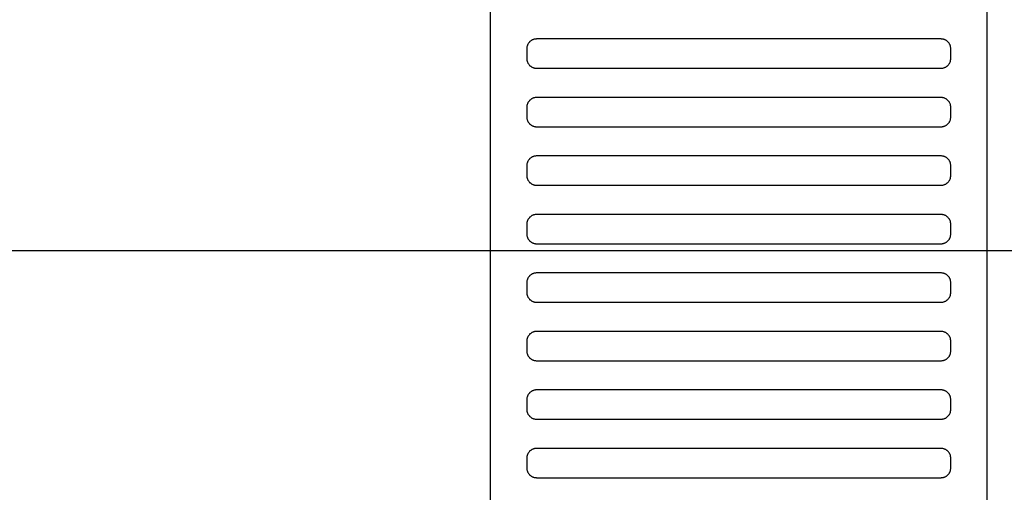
# Model space of a CAD drawing. Header units: millimetres. Extents: x -32221 to 212500, y 31663 to 93766.
# Tile 201 of 256: x 88692 to 88894, y 35692 to 35789. Entities that reach past the tile are written whole.
import ezdxf

# ---------------------------------------------------------------- set-up
doc = ezdxf.new("R2010")
doc.units = ezdxf.units.MM
doc.linetypes.add('DASHDOTX2', pattern=[50.8, 25.4, -12.7, 0, -12.7])
doc.layers.add('osie', color=251, linetype='Continuous')
doc.layers.add('Wyposazenie', color=251, linetype='Continuous')

msp = doc.modelspace()

# ---------------------------------------------------------------- linework, layer by layer
at = {"layer": 'osie', "color": 251, "linetype": 'DASHDOTX2', "ltscale": 20, "true_color": 0x636466}
msp.add_line((79505.274, 35741.817), (89040.035, 35741.817), dxfattribs=at)
at = {"layer": 'Wyposazenie', "color": 251, "true_color": 0x636466}
for points in [[(88890.133, 34725.227), (88890.133, 36240.187), (88788.133, 36240.187), (88788.133, 34725.227)], [(88880.633, 35779.187), (88880.736, 35779.19), (88880.837, 35779.197), (88880.937, 35779.21), (88881.035, 35779.228), (88881.132, 35779.25), (88881.227, 35779.277), (88881.32, 35779.308), (88881.411, 35779.344), (88881.499, 35779.384), (88881.586, 35779.429), (88881.669, 35779.477), (88881.75, 35779.529), (88881.829, 35779.585), (88881.904, 35779.644), (88881.977, 35779.707), (88882.047, 35779.773), (88882.113, 35779.843), (88882.176, 35779.915), (88882.235, 35779.991), (88882.291, 35780.069), (88882.343, 35780.15), (88882.391, 35780.234), (88882.435, 35780.32), (88882.475, 35780.409), (88882.511, 35780.5), (88882.543, 35780.593), (88882.57, 35780.687), (88882.592, 35780.784), (88882.61, 35780.883), (88882.622, 35780.983), (88882.63, 35781.084), (88882.633, 35781.187), (88882.633, 35783.187), (88882.63, 35783.29), (88882.622, 35783.391), (88882.61, 35783.491), (88882.592, 35783.59), (88882.57, 35783.686), (88882.543, 35783.781), (88882.511, 35783.874), (88882.475, 35783.965), (88882.435, 35784.054), (88882.391, 35784.14), (88882.343, 35784.224), (88882.291, 35784.305), (88882.235, 35784.383), (88882.176, 35784.459), (88882.113, 35784.531), (88882.047, 35784.601), (88881.977, 35784.667), (88881.904, 35784.73), (88881.829, 35784.789), (88881.75, 35784.845), (88881.669, 35784.897), (88881.586, 35784.945), (88881.499, 35784.99), (88881.411, 35785.03), (88881.32, 35785.065), (88881.227, 35785.097), (88881.132, 35785.124), (88881.035, 35785.146), (88880.937, 35785.164), (88880.837, 35785.177), (88880.736, 35785.184), (88880.633, 35785.187), (88797.633, 35785.187), (88797.53, 35785.184), (88797.428, 35785.177), (88797.328, 35785.164), (88797.23, 35785.146), (88797.133, 35785.124), (88797.038, 35785.097), (88796.945, 35785.065), (88796.855, 35785.03), (88796.766, 35784.99), (88796.68, 35784.945), (88796.596, 35784.897), (88796.515, 35784.845), (88796.436, 35784.789), (88796.361, 35784.73), (88796.288, 35784.667), (88796.219, 35784.601), (88796.153, 35784.531), (88796.09, 35784.459), (88796.03, 35784.383), (88795.975, 35784.305), (88795.922, 35784.224), (88795.874, 35784.14), (88795.83, 35784.054), (88795.79, 35783.965), (88795.754, 35783.874), (88795.723, 35783.781), (88795.696, 35783.686), (88795.673, 35783.59), (88795.656, 35783.491), (88795.643, 35783.391), (88795.635, 35783.29), (88795.633, 35783.187), (88795.633, 35781.187), (88795.635, 35781.084), (88795.643, 35780.983), (88795.656, 35780.883), (88795.673, 35780.784), (88795.696, 35780.687), (88795.723, 35780.593), (88795.754, 35780.5), (88795.79, 35780.409), (88795.83, 35780.32), (88795.874, 35780.234), (88795.922, 35780.15), (88795.975, 35780.069), (88796.03, 35779.991), (88796.09, 35779.915), (88796.153, 35779.843), (88796.219, 35779.773), (88796.288, 35779.707), (88796.361, 35779.644), (88796.436, 35779.585), (88796.515, 35779.529), (88796.596, 35779.477), (88796.68, 35779.429), (88796.766, 35779.384), (88796.855, 35779.344), (88796.945, 35779.308), (88797.038, 35779.277), (88797.133, 35779.25), (88797.23, 35779.228), (88797.328, 35779.21), (88797.428, 35779.197), (88797.53, 35779.19), (88797.633, 35779.187)], [(88880.633, 35767.187), (88880.736, 35767.19), (88880.837, 35767.197), (88880.937, 35767.21), (88881.035, 35767.228), (88881.132, 35767.25), (88881.227, 35767.277), (88881.32, 35767.308), (88881.411, 35767.344), (88881.499, 35767.384), (88881.586, 35767.429), (88881.669, 35767.477), (88881.75, 35767.529), (88881.829, 35767.585), (88881.904, 35767.644), (88881.977, 35767.707), (88882.047, 35767.773), (88882.113, 35767.843), (88882.176, 35767.915), (88882.235, 35767.991), (88882.291, 35768.069), (88882.343, 35768.15), (88882.391, 35768.234), (88882.435, 35768.32), (88882.475, 35768.409), (88882.511, 35768.5), (88882.543, 35768.593), (88882.57, 35768.687), (88882.592, 35768.784), (88882.61, 35768.883), (88882.622, 35768.983), (88882.63, 35769.084), (88882.633, 35769.187), (88882.633, 35771.187), (88882.63, 35771.29), (88882.622, 35771.391), (88882.61, 35771.491), (88882.592, 35771.59), (88882.57, 35771.686), (88882.543, 35771.781), (88882.511, 35771.874), (88882.475, 35771.965), (88882.435, 35772.054), (88882.391, 35772.14), (88882.343, 35772.224), (88882.291, 35772.305), (88882.235, 35772.383), (88882.176, 35772.459), (88882.113, 35772.531), (88882.047, 35772.601), (88881.977, 35772.667), (88881.904, 35772.73), (88881.829, 35772.789), (88881.75, 35772.845), (88881.669, 35772.897), (88881.586, 35772.945), (88881.499, 35772.99), (88881.411, 35773.03), (88881.32, 35773.065), (88881.227, 35773.097), (88881.132, 35773.124), (88881.035, 35773.146), (88880.937, 35773.164), (88880.837, 35773.177), (88880.736, 35773.184), (88880.633, 35773.187), (88797.633, 35773.187), (88797.53, 35773.184), (88797.428, 35773.177), (88797.328, 35773.164), (88797.23, 35773.146), (88797.133, 35773.124), (88797.038, 35773.097), (88796.945, 35773.065), (88796.855, 35773.03), (88796.766, 35772.99), (88796.68, 35772.945), (88796.596, 35772.897), (88796.515, 35772.845), (88796.436, 35772.789), (88796.361, 35772.73), (88796.288, 35772.667), (88796.219, 35772.601), (88796.153, 35772.531), (88796.09, 35772.459), (88796.03, 35772.383), (88795.975, 35772.305), (88795.922, 35772.224), (88795.874, 35772.14), (88795.83, 35772.054), (88795.79, 35771.965), (88795.754, 35771.874), (88795.723, 35771.781), (88795.696, 35771.686), (88795.673, 35771.59), (88795.656, 35771.491), (88795.643, 35771.391), (88795.635, 35771.29), (88795.633, 35771.187), (88795.633, 35769.187), (88795.635, 35769.084), (88795.643, 35768.983), (88795.656, 35768.883), (88795.673, 35768.784), (88795.696, 35768.687), (88795.723, 35768.593), (88795.754, 35768.5), (88795.79, 35768.409), (88795.83, 35768.32), (88795.874, 35768.234), (88795.922, 35768.15), (88795.975, 35768.069), (88796.03, 35767.991), (88796.09, 35767.915), (88796.153, 35767.843), (88796.219, 35767.773), (88796.288, 35767.707), (88796.361, 35767.644), (88796.436, 35767.585), (88796.515, 35767.529), (88796.596, 35767.477), (88796.68, 35767.429), (88796.766, 35767.384), (88796.855, 35767.344), (88796.945, 35767.308), (88797.038, 35767.277), (88797.133, 35767.25), (88797.23, 35767.228), (88797.328, 35767.21), (88797.428, 35767.197), (88797.53, 35767.19), (88797.633, 35767.187)], [(88880.633, 35755.187), (88880.736, 35755.19), (88880.837, 35755.197), (88880.937, 35755.21), (88881.035, 35755.228), (88881.132, 35755.25), (88881.227, 35755.277), (88881.32, 35755.308), (88881.411, 35755.344), (88881.499, 35755.384), (88881.586, 35755.429), (88881.669, 35755.477), (88881.75, 35755.529), (88881.829, 35755.585), (88881.904, 35755.644), (88881.977, 35755.707), (88882.047, 35755.773), (88882.113, 35755.843), (88882.176, 35755.915), (88882.235, 35755.991), (88882.291, 35756.069), (88882.343, 35756.15), (88882.391, 35756.234), (88882.435, 35756.32), (88882.475, 35756.409), (88882.511, 35756.5), (88882.543, 35756.593), (88882.57, 35756.687), (88882.592, 35756.784), (88882.61, 35756.883), (88882.622, 35756.983), (88882.63, 35757.084), (88882.633, 35757.187), (88882.633, 35759.187), (88882.63, 35759.29), (88882.622, 35759.391), (88882.61, 35759.491), (88882.592, 35759.59), (88882.57, 35759.686), (88882.543, 35759.781), (88882.511, 35759.874), (88882.475, 35759.965), (88882.435, 35760.054), (88882.391, 35760.14), (88882.343, 35760.224), (88882.291, 35760.305), (88882.235, 35760.383), (88882.176, 35760.459), (88882.113, 35760.531), (88882.047, 35760.601), (88881.977, 35760.667), (88881.904, 35760.73), (88881.829, 35760.789), (88881.75, 35760.845), (88881.669, 35760.897), (88881.586, 35760.945), (88881.499, 35760.99), (88881.411, 35761.03), (88881.32, 35761.065), (88881.227, 35761.097), (88881.132, 35761.124), (88881.035, 35761.146), (88880.937, 35761.164), (88880.837, 35761.177), (88880.736, 35761.184), (88880.633, 35761.187), (88797.633, 35761.187), (88797.53, 35761.184), (88797.428, 35761.177), (88797.328, 35761.164), (88797.23, 35761.146), (88797.133, 35761.124), (88797.038, 35761.097), (88796.945, 35761.065), (88796.855, 35761.03), (88796.766, 35760.99), (88796.68, 35760.945), (88796.596, 35760.897), (88796.515, 35760.845), (88796.436, 35760.789), (88796.361, 35760.73), (88796.288, 35760.667), (88796.219, 35760.601), (88796.153, 35760.531), (88796.09, 35760.459), (88796.03, 35760.383), (88795.975, 35760.305), (88795.922, 35760.224), (88795.874, 35760.14), (88795.83, 35760.054), (88795.79, 35759.965), (88795.754, 35759.874), (88795.723, 35759.781), (88795.696, 35759.686), (88795.673, 35759.59), (88795.656, 35759.491), (88795.643, 35759.391), (88795.635, 35759.29), (88795.633, 35759.187), (88795.633, 35757.187), (88795.635, 35757.084), (88795.643, 35756.983), (88795.656, 35756.883), (88795.673, 35756.784), (88795.696, 35756.687), (88795.723, 35756.593), (88795.754, 35756.5), (88795.79, 35756.409), (88795.83, 35756.32), (88795.874, 35756.234), (88795.922, 35756.15), (88795.975, 35756.069), (88796.03, 35755.991), (88796.09, 35755.915), (88796.153, 35755.843), (88796.219, 35755.773), (88796.288, 35755.707), (88796.361, 35755.644), (88796.436, 35755.585), (88796.515, 35755.529), (88796.596, 35755.477), (88796.68, 35755.429), (88796.766, 35755.384), (88796.855, 35755.344), (88796.945, 35755.308), (88797.038, 35755.277), (88797.133, 35755.25), (88797.23, 35755.228), (88797.328, 35755.21), (88797.428, 35755.197), (88797.53, 35755.19), (88797.633, 35755.187)], [(88880.633, 35743.187), (88880.736, 35743.19), (88880.837, 35743.197), (88880.937, 35743.21), (88881.035, 35743.228), (88881.132, 35743.25), (88881.227, 35743.277), (88881.32, 35743.308), (88881.411, 35743.344), (88881.499, 35743.384), (88881.586, 35743.429), (88881.669, 35743.477), (88881.75, 35743.529), (88881.829, 35743.585), (88881.904, 35743.644), (88881.977, 35743.707), (88882.047, 35743.773), (88882.113, 35743.843), (88882.176, 35743.915), (88882.235, 35743.991), (88882.291, 35744.069), (88882.343, 35744.15), (88882.391, 35744.234), (88882.435, 35744.32), (88882.475, 35744.409), (88882.511, 35744.5), (88882.543, 35744.593), (88882.57, 35744.687), (88882.592, 35744.784), (88882.61, 35744.883), (88882.622, 35744.983), (88882.63, 35745.084), (88882.633, 35745.187), (88882.633, 35747.187), (88882.63, 35747.29), (88882.622, 35747.391), (88882.61, 35747.491), (88882.592, 35747.59), (88882.57, 35747.686), (88882.543, 35747.781), (88882.511, 35747.874), (88882.475, 35747.965), (88882.435, 35748.054), (88882.391, 35748.14), (88882.343, 35748.224), (88882.291, 35748.305), (88882.235, 35748.383), (88882.176, 35748.459), (88882.113, 35748.531), (88882.047, 35748.601), (88881.977, 35748.667), (88881.904, 35748.73), (88881.829, 35748.789), (88881.75, 35748.845), (88881.669, 35748.897), (88881.586, 35748.945), (88881.499, 35748.99), (88881.411, 35749.03), (88881.32, 35749.065), (88881.227, 35749.097), (88881.132, 35749.124), (88881.035, 35749.146), (88880.937, 35749.164), (88880.837, 35749.177), (88880.736, 35749.184), (88880.633, 35749.187), (88797.633, 35749.187), (88797.53, 35749.184), (88797.428, 35749.177), (88797.328, 35749.164), (88797.23, 35749.146), (88797.133, 35749.124), (88797.038, 35749.097), (88796.945, 35749.065), (88796.855, 35749.03), (88796.766, 35748.99), (88796.68, 35748.945), (88796.596, 35748.897), (88796.515, 35748.845), (88796.436, 35748.789), (88796.361, 35748.73), (88796.288, 35748.667), (88796.219, 35748.601), (88796.153, 35748.531), (88796.09, 35748.459), (88796.03, 35748.383), (88795.975, 35748.305), (88795.922, 35748.224), (88795.874, 35748.14), (88795.83, 35748.054), (88795.79, 35747.965), (88795.754, 35747.874), (88795.723, 35747.781), (88795.696, 35747.686), (88795.673, 35747.59), (88795.656, 35747.491), (88795.643, 35747.391), (88795.635, 35747.29), (88795.633, 35747.187), (88795.633, 35745.187), (88795.635, 35745.084), (88795.643, 35744.983), (88795.656, 35744.883), (88795.673, 35744.784), (88795.696, 35744.687), (88795.723, 35744.593), (88795.754, 35744.5), (88795.79, 35744.409), (88795.83, 35744.32), (88795.874, 35744.234), (88795.922, 35744.15), (88795.975, 35744.069), (88796.03, 35743.991), (88796.09, 35743.915), (88796.153, 35743.843), (88796.219, 35743.773), (88796.288, 35743.707), (88796.361, 35743.644), (88796.436, 35743.585), (88796.515, 35743.529), (88796.596, 35743.477), (88796.68, 35743.429), (88796.766, 35743.384), (88796.855, 35743.344), (88796.945, 35743.308), (88797.038, 35743.277), (88797.133, 35743.25), (88797.23, 35743.228), (88797.328, 35743.21), (88797.428, 35743.197), (88797.53, 35743.19), (88797.633, 35743.187)], [(88880.633, 35731.187), (88880.736, 35731.19), (88880.837, 35731.197), (88880.937, 35731.21), (88881.035, 35731.228), (88881.132, 35731.25), (88881.227, 35731.277), (88881.32, 35731.308), (88881.411, 35731.344), (88881.499, 35731.384), (88881.586, 35731.429), (88881.669, 35731.477), (88881.75, 35731.529), (88881.829, 35731.585), (88881.904, 35731.644), (88881.977, 35731.707), (88882.047, 35731.773), (88882.113, 35731.843), (88882.176, 35731.915), (88882.235, 35731.991), (88882.291, 35732.069), (88882.343, 35732.15), (88882.391, 35732.234), (88882.435, 35732.32), (88882.475, 35732.409), (88882.511, 35732.5), (88882.543, 35732.593), (88882.57, 35732.687), (88882.592, 35732.784), (88882.61, 35732.883), (88882.622, 35732.983), (88882.63, 35733.084), (88882.633, 35733.187), (88882.633, 35735.187), (88882.63, 35735.29), (88882.622, 35735.391), (88882.61, 35735.491), (88882.592, 35735.59), (88882.57, 35735.686), (88882.543, 35735.781), (88882.511, 35735.874), (88882.475, 35735.965), (88882.435, 35736.054), (88882.391, 35736.14), (88882.343, 35736.224), (88882.291, 35736.305), (88882.235, 35736.383), (88882.176, 35736.459), (88882.113, 35736.531), (88882.047, 35736.601), (88881.977, 35736.667), (88881.904, 35736.73), (88881.829, 35736.789), (88881.75, 35736.845), (88881.669, 35736.897), (88881.586, 35736.945), (88881.499, 35736.99), (88881.411, 35737.03), (88881.32, 35737.065), (88881.227, 35737.097), (88881.132, 35737.124), (88881.035, 35737.146), (88880.937, 35737.164), (88880.837, 35737.177), (88880.736, 35737.184), (88880.633, 35737.187), (88797.633, 35737.187), (88797.53, 35737.184), (88797.428, 35737.177), (88797.328, 35737.164), (88797.23, 35737.146), (88797.133, 35737.124), (88797.038, 35737.097), (88796.945, 35737.065), (88796.855, 35737.03), (88796.766, 35736.99), (88796.68, 35736.945), (88796.596, 35736.897), (88796.515, 35736.845), (88796.436, 35736.789), (88796.361, 35736.73), (88796.288, 35736.667), (88796.219, 35736.601), (88796.153, 35736.531), (88796.09, 35736.459), (88796.03, 35736.383), (88795.975, 35736.305), (88795.922, 35736.224), (88795.874, 35736.14), (88795.83, 35736.054), (88795.79, 35735.965), (88795.754, 35735.874), (88795.723, 35735.781), (88795.696, 35735.686), (88795.673, 35735.59), (88795.656, 35735.491), (88795.643, 35735.391), (88795.635, 35735.29), (88795.633, 35735.187), (88795.633, 35733.187), (88795.635, 35733.084), (88795.643, 35732.983), (88795.656, 35732.883), (88795.673, 35732.784), (88795.696, 35732.687), (88795.723, 35732.593), (88795.754, 35732.5), (88795.79, 35732.409), (88795.83, 35732.32), (88795.874, 35732.234), (88795.922, 35732.15), (88795.975, 35732.069), (88796.03, 35731.991), (88796.09, 35731.915), (88796.153, 35731.843), (88796.219, 35731.773), (88796.288, 35731.707), (88796.361, 35731.644), (88796.436, 35731.585), (88796.515, 35731.529), (88796.596, 35731.477), (88796.68, 35731.429), (88796.766, 35731.384), (88796.855, 35731.344), (88796.945, 35731.308), (88797.038, 35731.277), (88797.133, 35731.25), (88797.23, 35731.228), (88797.328, 35731.21), (88797.428, 35731.197), (88797.53, 35731.19), (88797.633, 35731.187)], [(88880.633, 35719.187), (88880.736, 35719.19), (88880.837, 35719.197), (88880.937, 35719.21), (88881.035, 35719.228), (88881.132, 35719.25), (88881.227, 35719.277), (88881.32, 35719.308), (88881.411, 35719.344), (88881.499, 35719.384), (88881.586, 35719.429), (88881.669, 35719.477), (88881.75, 35719.529), (88881.829, 35719.585), (88881.904, 35719.644), (88881.977, 35719.707), (88882.047, 35719.773), (88882.113, 35719.843), (88882.176, 35719.915), (88882.235, 35719.991), (88882.291, 35720.069), (88882.343, 35720.15), (88882.391, 35720.234), (88882.435, 35720.32), (88882.475, 35720.409), (88882.511, 35720.5), (88882.543, 35720.593), (88882.57, 35720.687), (88882.592, 35720.784), (88882.61, 35720.883), (88882.622, 35720.983), (88882.63, 35721.084), (88882.633, 35721.187), (88882.633, 35723.187), (88882.63, 35723.29), (88882.622, 35723.391), (88882.61, 35723.491), (88882.592, 35723.59), (88882.57, 35723.686), (88882.543, 35723.781), (88882.511, 35723.874), (88882.475, 35723.965), (88882.435, 35724.054), (88882.391, 35724.14), (88882.343, 35724.224), (88882.291, 35724.305), (88882.235, 35724.383), (88882.176, 35724.459), (88882.113, 35724.531), (88882.047, 35724.601), (88881.977, 35724.667), (88881.904, 35724.73), (88881.829, 35724.789), (88881.75, 35724.845), (88881.669, 35724.897), (88881.586, 35724.945), (88881.499, 35724.99), (88881.411, 35725.03), (88881.32, 35725.065), (88881.227, 35725.097), (88881.132, 35725.124), (88881.035, 35725.146), (88880.937, 35725.164), (88880.837, 35725.177), (88880.736, 35725.184), (88880.633, 35725.187), (88797.633, 35725.187), (88797.53, 35725.184), (88797.428, 35725.177), (88797.328, 35725.164), (88797.23, 35725.146), (88797.133, 35725.124), (88797.038, 35725.097), (88796.945, 35725.065), (88796.855, 35725.03), (88796.766, 35724.99), (88796.68, 35724.945), (88796.596, 35724.897), (88796.515, 35724.845), (88796.436, 35724.789), (88796.361, 35724.73), (88796.288, 35724.667), (88796.219, 35724.601), (88796.153, 35724.531), (88796.09, 35724.459), (88796.03, 35724.383), (88795.975, 35724.305), (88795.922, 35724.224), (88795.874, 35724.14), (88795.83, 35724.054), (88795.79, 35723.965), (88795.754, 35723.874), (88795.723, 35723.781), (88795.696, 35723.686), (88795.673, 35723.59), (88795.656, 35723.491), (88795.643, 35723.391), (88795.635, 35723.29), (88795.633, 35723.187), (88795.633, 35721.187), (88795.635, 35721.084), (88795.643, 35720.983), (88795.656, 35720.883), (88795.673, 35720.784), (88795.696, 35720.687), (88795.723, 35720.593), (88795.754, 35720.5), (88795.79, 35720.409), (88795.83, 35720.32), (88795.874, 35720.234), (88795.922, 35720.15), (88795.975, 35720.069), (88796.03, 35719.991), (88796.09, 35719.915), (88796.153, 35719.843), (88796.219, 35719.773), (88796.288, 35719.707), (88796.361, 35719.644), (88796.436, 35719.585), (88796.515, 35719.529), (88796.596, 35719.477), (88796.68, 35719.429), (88796.766, 35719.384), (88796.855, 35719.344), (88796.945, 35719.308), (88797.038, 35719.277), (88797.133, 35719.25), (88797.23, 35719.228), (88797.328, 35719.21), (88797.428, 35719.197), (88797.53, 35719.19), (88797.633, 35719.187)], [(88880.633, 35707.187), (88880.736, 35707.19), (88880.837, 35707.197), (88880.937, 35707.21), (88881.035, 35707.228), (88881.132, 35707.25), (88881.227, 35707.277), (88881.32, 35707.308), (88881.411, 35707.344), (88881.499, 35707.384), (88881.586, 35707.429), (88881.669, 35707.477), (88881.75, 35707.529), (88881.829, 35707.585), (88881.904, 35707.644), (88881.977, 35707.707), (88882.047, 35707.773), (88882.113, 35707.843), (88882.176, 35707.915), (88882.235, 35707.991), (88882.291, 35708.069), (88882.343, 35708.15), (88882.391, 35708.234), (88882.435, 35708.32), (88882.475, 35708.409), (88882.511, 35708.5), (88882.543, 35708.593), (88882.57, 35708.687), (88882.592, 35708.784), (88882.61, 35708.883), (88882.622, 35708.983), (88882.63, 35709.084), (88882.633, 35709.187), (88882.633, 35711.187), (88882.63, 35711.29), (88882.622, 35711.391), (88882.61, 35711.491), (88882.592, 35711.59), (88882.57, 35711.686), (88882.543, 35711.781), (88882.511, 35711.874), (88882.475, 35711.965), (88882.435, 35712.054), (88882.391, 35712.14), (88882.343, 35712.224), (88882.291, 35712.305), (88882.235, 35712.383), (88882.176, 35712.459), (88882.113, 35712.531), (88882.047, 35712.601), (88881.977, 35712.667), (88881.904, 35712.73), (88881.829, 35712.789), (88881.75, 35712.845), (88881.669, 35712.897), (88881.586, 35712.945), (88881.499, 35712.99), (88881.411, 35713.03), (88881.32, 35713.065), (88881.227, 35713.097), (88881.132, 35713.124), (88881.035, 35713.146), (88880.937, 35713.164), (88880.837, 35713.177), (88880.736, 35713.184), (88880.633, 35713.187), (88797.633, 35713.187), (88797.53, 35713.184), (88797.428, 35713.177), (88797.328, 35713.164), (88797.23, 35713.146), (88797.133, 35713.124), (88797.038, 35713.097), (88796.945, 35713.065), (88796.855, 35713.03), (88796.766, 35712.99), (88796.68, 35712.945), (88796.596, 35712.897), (88796.515, 35712.845), (88796.436, 35712.789), (88796.361, 35712.73), (88796.288, 35712.667), (88796.219, 35712.601), (88796.153, 35712.531), (88796.09, 35712.459), (88796.03, 35712.383), (88795.975, 35712.305), (88795.922, 35712.224), (88795.874, 35712.14), (88795.83, 35712.054), (88795.79, 35711.965), (88795.754, 35711.874), (88795.723, 35711.781), (88795.696, 35711.686), (88795.673, 35711.59), (88795.656, 35711.491), (88795.643, 35711.391), (88795.635, 35711.29), (88795.633, 35711.187), (88795.633, 35709.187), (88795.635, 35709.084), (88795.643, 35708.983), (88795.656, 35708.883), (88795.673, 35708.784), (88795.696, 35708.687), (88795.723, 35708.593), (88795.754, 35708.5), (88795.79, 35708.409), (88795.83, 35708.32), (88795.874, 35708.234), (88795.922, 35708.15), (88795.975, 35708.069), (88796.03, 35707.991), (88796.09, 35707.915), (88796.153, 35707.843), (88796.219, 35707.773), (88796.288, 35707.707), (88796.361, 35707.644), (88796.436, 35707.585), (88796.515, 35707.529), (88796.596, 35707.477), (88796.68, 35707.429), (88796.766, 35707.384), (88796.855, 35707.344), (88796.945, 35707.308), (88797.038, 35707.277), (88797.133, 35707.25), (88797.23, 35707.228), (88797.328, 35707.21), (88797.428, 35707.197), (88797.53, 35707.19), (88797.633, 35707.187)], [(88880.633, 35695.187), (88880.736, 35695.19), (88880.837, 35695.197), (88880.937, 35695.21), (88881.035, 35695.228), (88881.132, 35695.25), (88881.227, 35695.277), (88881.32, 35695.308), (88881.411, 35695.344), (88881.499, 35695.384), (88881.586, 35695.429), (88881.669, 35695.477), (88881.75, 35695.529), (88881.829, 35695.585), (88881.904, 35695.644), (88881.977, 35695.707), (88882.047, 35695.773), (88882.113, 35695.843), (88882.176, 35695.915), (88882.235, 35695.991), (88882.291, 35696.069), (88882.343, 35696.15), (88882.391, 35696.234), (88882.435, 35696.32), (88882.475, 35696.409), (88882.511, 35696.5), (88882.543, 35696.593), (88882.57, 35696.687), (88882.592, 35696.784), (88882.61, 35696.883), (88882.622, 35696.983), (88882.63, 35697.084), (88882.633, 35697.187), (88882.633, 35699.187), (88882.63, 35699.29), (88882.622, 35699.391), (88882.61, 35699.491), (88882.592, 35699.59), (88882.57, 35699.686), (88882.543, 35699.781), (88882.511, 35699.874), (88882.475, 35699.965), (88882.435, 35700.054), (88882.391, 35700.14), (88882.343, 35700.224), (88882.291, 35700.305), (88882.235, 35700.383), (88882.176, 35700.459), (88882.113, 35700.531), (88882.047, 35700.601), (88881.977, 35700.667), (88881.904, 35700.73), (88881.829, 35700.789), (88881.75, 35700.845), (88881.669, 35700.897), (88881.586, 35700.945), (88881.499, 35700.99), (88881.411, 35701.03), (88881.32, 35701.065), (88881.227, 35701.097), (88881.132, 35701.124), (88881.035, 35701.146), (88880.937, 35701.164), (88880.837, 35701.177), (88880.736, 35701.184), (88880.633, 35701.187), (88797.633, 35701.187), (88797.53, 35701.184), (88797.428, 35701.177), (88797.328, 35701.164), (88797.23, 35701.146), (88797.133, 35701.124), (88797.038, 35701.097), (88796.945, 35701.065), (88796.855, 35701.03), (88796.766, 35700.99), (88796.68, 35700.945), (88796.596, 35700.897), (88796.515, 35700.845), (88796.436, 35700.789), (88796.361, 35700.73), (88796.288, 35700.667), (88796.219, 35700.601), (88796.153, 35700.531), (88796.09, 35700.459), (88796.03, 35700.383), (88795.975, 35700.305), (88795.922, 35700.224), (88795.874, 35700.14), (88795.83, 35700.054), (88795.79, 35699.965), (88795.754, 35699.874), (88795.723, 35699.781), (88795.696, 35699.686), (88795.673, 35699.59), (88795.656, 35699.491), (88795.643, 35699.391), (88795.635, 35699.29), (88795.633, 35699.187), (88795.633, 35697.187), (88795.635, 35697.084), (88795.643, 35696.983), (88795.656, 35696.883), (88795.673, 35696.784), (88795.696, 35696.687), (88795.723, 35696.593), (88795.754, 35696.5), (88795.79, 35696.409), (88795.83, 35696.32), (88795.874, 35696.234), (88795.922, 35696.15), (88795.975, 35696.069), (88796.03, 35695.991), (88796.09, 35695.915), (88796.153, 35695.843), (88796.219, 35695.773), (88796.288, 35695.707), (88796.361, 35695.644), (88796.436, 35695.585), (88796.515, 35695.529), (88796.596, 35695.477), (88796.68, 35695.429), (88796.766, 35695.384), (88796.855, 35695.344), (88796.945, 35695.308), (88797.038, 35695.277), (88797.133, 35695.25), (88797.23, 35695.228), (88797.328, 35695.21), (88797.428, 35695.197), (88797.53, 35695.19), (88797.633, 35695.187)]]:
    msp.add_lwpolyline(points, close=True, dxfattribs=at)

doc.saveas('drawing.dxf')
